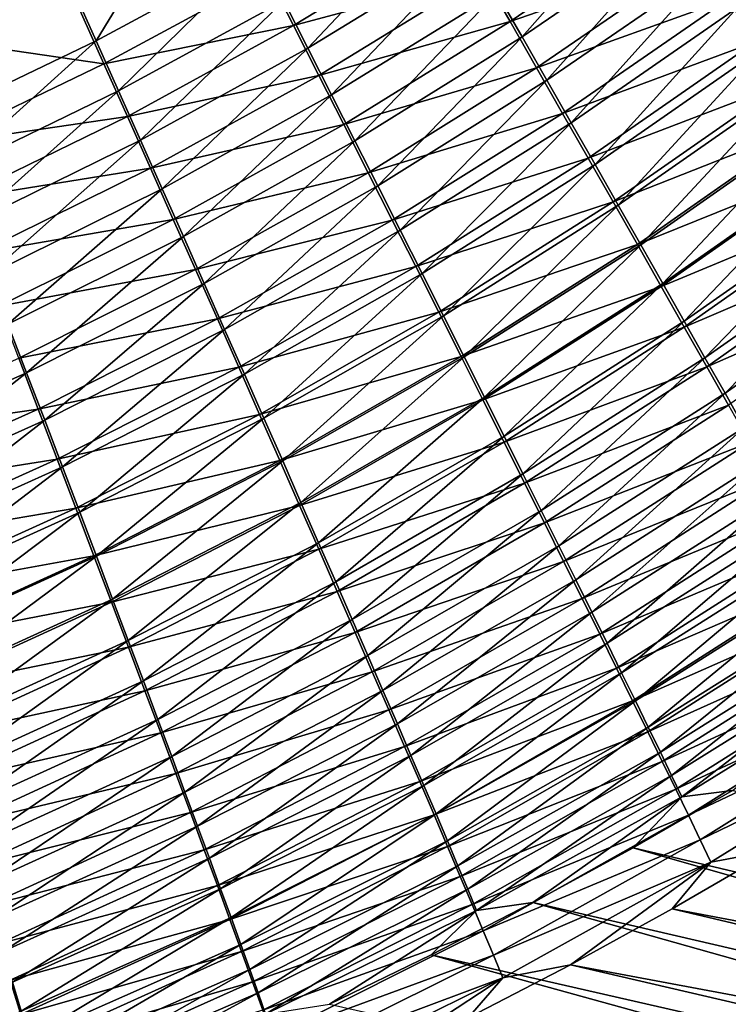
# Model space of a CAD drawing. Header units: metres. Extents: x -900 to 900, y -400 to 400.
# Tile 175 of 253: x 488 to 515, y -267 to -229. Entities that reach past the tile are written whole.
import ezdxf

# ---------------------------------------------------------------- set-up
doc = ezdxf.new("R2010")
doc.units = ezdxf.units.M

msp = doc.modelspace()

# ---------------------------------------------------------------- linework, layer by layer
at = {"layer": 'top'}
for points in [[(495.45816, -222.371109, -489.178009), (489.337891, -225.608505, -489.214813), (491.097595, -229.536926, -487.99057)], [(491.097595, -229.536926, -487.99057), (497.383942, -226.13916, -487.993622), (495.45816, -222.371109, -489.178009)], [(512.733276, -223.463058, -485.769806), (506.542511, -227.688644, -485.711548), (507.517517, -229.388351, -484.807587)], [(512.733276, -223.463058, -485.769806), (507.517517, -229.388351, -484.807587), (513.779053, -225.090271, -484.891754)], [(498.328613, -227.991348, -487.285156), (499.259399, -229.818909, -486.500549), (504.543335, -224.210403, -487.304718)], [(499.259399, -229.818909, -486.500549), (505.55072, -225.96196, -486.544342), (504.543335, -224.210403, -487.304718)], [(513.289063, -224.531281, -488.521606), (507.055664, -228.795639, -488.456207), (506.015533, -226.980637, -489.33139)], [(513.289063, -224.531281, -488.521606), (514.385925, -226.241791, -487.598938), (507.055664, -228.795639, -488.456207)], [(522.771423, -224.80394, -485.672852), (516.519897, -229.575806, -485.540649), (515.463318, -227.923996, -486.604858)], [(489.555481, -226.298203, -492.129059), (483.289215, -229.238678, -492.161194), (481.593872, -224.862442, -493.139069)], [(504.959076, -225.139465, -490.130463), (498.708801, -228.950684, -490.105591), (497.718231, -227.003845, -490.850128)], [(504.959076, -225.139465, -490.130463), (506.015533, -226.980637, -489.33139), (498.708801, -228.950684, -490.105591)], [(513.779053, -225.090271, -484.891754), (507.517517, -229.388351, -484.807587), (508.474548, -231.058975, -483.83374)], [(513.779053, -225.090271, -484.891754), (508.474548, -231.058975, -483.83374), (514.806274, -226.690552, -483.945801)], [(484.676453, -232.620102, -487.981598), (489.337891, -225.608505, -489.214813), (483.094116, -228.531937, -489.249817)], [(489.337891, -225.608505, -489.214813), (484.676453, -232.620102, -487.981598), (491.097595, -229.536926, -487.99057)], [(499.259399, -229.818909, -486.500549), (500.175201, -231.619568, -485.641174), (505.55072, -225.96196, -486.544342)], [(500.175201, -231.619568, -485.641174), (506.542511, -227.688644, -485.711548), (505.55072, -225.96196, -486.544342)], [(489.555481, -226.298203, -492.129059), (491.40033, -230.42717, -490.842468), (483.289215, -229.238678, -492.161194)], [(497.718231, -227.003845, -490.850128), (491.40033, -230.42717, -490.842468), (489.555481, -226.298203, -492.129059)], [(491.959991, -231.46669, -487.257965), (497.383942, -226.13916, -487.993622), (491.097595, -229.536926, -487.99057)], [(491.959991, -231.46669, -487.257965), (498.328613, -227.991348, -487.285156), (497.383942, -226.13916, -487.993622)], [(514.385925, -226.241791, -487.598938), (508.078156, -230.582275, -487.506226), (507.055664, -228.795639, -488.456207)], [(514.385925, -226.241791, -487.598938), (515.463318, -227.923996, -486.604858), (508.078156, -230.582275, -487.506226)], [(514.806274, -226.690552, -483.945801), (508.474548, -231.058975, -483.83374), (509.412354, -232.69841, -482.79126)], [(514.806274, -226.690552, -483.945801), (509.412354, -232.69841, -482.79126), (515.813599, -228.261948, -482.933075)], [(498.708801, -228.950684, -490.105591), (491.40033, -230.42717, -490.842468), (497.718231, -227.003845, -490.850128)], [(506.015533, -226.980637, -489.33139), (499.684784, -230.871628, -489.281036), (498.708801, -228.950684, -490.105591)], [(506.015533, -226.980637, -489.33139), (507.055664, -228.795639, -488.456207), (499.684784, -230.871628, -489.281036)], [(506.542511, -227.688644, -485.711548), (500.175201, -231.619568, -485.641174), (501.074799, -233.391083, -484.708405)], [(506.542511, -227.688644, -485.711548), (501.074799, -233.391083, -484.708405), (507.517517, -229.388351, -484.807587)], [(491.959991, -231.46669, -487.257965), (492.809082, -233.369797, -486.446564), (498.328613, -227.991348, -487.285156)], [(492.809082, -233.369797, -486.446564), (499.259399, -229.818909, -486.500549), (498.328613, -227.991348, -487.285156)], [(515.463318, -227.923996, -486.604858), (509.081757, -232.338303, -486.482849), (508.078156, -230.582275, -487.506226)], [(515.463318, -227.923996, -486.604858), (516.519897, -229.575806, -485.540649), (509.081757, -232.338303, -486.482849)], [(515.813599, -228.261948, -482.933075), (509.412354, -232.69841, -482.79126), (510.329773, -234.30455, -481.681427)], [(515.813599, -228.261948, -482.933075), (510.329773, -234.30455, -481.681427), (516.799927, -229.802521, -481.854828)], [(492.304413, -232.455414, -490.07254), (491.40033, -230.42717, -490.842468), (498.708801, -228.950684, -490.105591)], [(498.708801, -228.950684, -490.105591), (499.684784, -230.871628, -489.281036), (492.304413, -232.455414, -490.07254)], [(507.055664, -228.795639, -488.456207), (500.644989, -232.764282, -488.37793), (499.684784, -230.871628, -489.281036)], [(507.055664, -228.795639, -488.456207), (508.078156, -230.582275, -487.506226), (500.644989, -232.764282, -488.37793)], [(491.40033, -230.42717, -490.842468), (484.947723, -233.535233, -490.8284), (483.289215, -229.238678, -492.161194)], [(507.517517, -229.388351, -484.807587), (501.074799, -233.391083, -484.708405), (501.957092, -235.131149, -483.703552)], [(507.517517, -229.388351, -484.807587), (501.957092, -235.131149, -483.703552), (508.474548, -231.058975, -483.83374)], [(491.097595, -229.536926, -487.99057), (484.676453, -232.620102, -487.981598), (485.450989, -234.626877, -487.222382)], [(485.450989, -234.626877, -487.222382), (491.959991, -231.46669, -487.257965), (491.097595, -229.536926, -487.99057)], [(516.519897, -229.575806, -485.540649), (510.065247, -234.061523, -485.387299), (509.081757, -232.338303, -486.482849)], [(516.519897, -229.575806, -485.540649), (517.554382, -231.19519, -484.407532), (510.065247, -234.061523, -485.387299)], [(492.809082, -233.369797, -486.446564), (493.643799, -235.24382, -485.55777), (499.259399, -229.818909, -486.500549)], [(493.643799, -235.24382, -485.55777), (500.175201, -231.619568, -485.641174), (499.259399, -229.818909, -486.500549)], [(516.799927, -229.802521, -481.854828), (510.329773, -234.30455, -481.681427), (511.225586, -235.87529, -480.505463)], [(511.225586, -235.87529, -480.505463), (517.763916, -231.310303, -480.712189), (516.799927, -229.802521, -481.854828)], [(491.40033, -230.42717, -490.842468), (492.304413, -232.455414, -490.07254), (484.947723, -233.535233, -490.8284)], [(499.684784, -230.871628, -489.281036), (493.19458, -234.455643, -489.219788), (492.304413, -232.455414, -490.07254)], [(499.684784, -230.871628, -489.281036), (500.644989, -232.764282, -488.37793), (493.19458, -234.455643, -489.219788)], [(508.078156, -230.582275, -487.506226), (501.588257, -234.626266, -487.397644), (500.644989, -232.764282, -488.37793)], [(508.078156, -230.582275, -487.506226), (509.081757, -232.338303, -486.482849), (501.588257, -234.626266, -487.397644)], [(508.474548, -231.058975, -483.83374), (501.957092, -235.131149, -483.703552), (502.820923, -236.83754, -482.627991)], [(508.474548, -231.058975, -483.83374), (502.820923, -236.83754, -482.627991), (509.412354, -232.69841, -482.79126)], [(517.554382, -231.19519, -484.407532), (511.027283, -235.749741, -484.220978), (510.065247, -234.061523, -485.387299)], [(517.554382, -231.19519, -484.407532), (518.565369, -232.78009, -483.206818), (511.027283, -235.749741, -484.220978)], [(486.212952, -236.604828, -486.381409), (491.959991, -231.46669, -487.257965), (485.450989, -234.626877, -487.222382)], [(491.959991, -231.46669, -487.257965), (486.212952, -236.604828, -486.381409), (492.809082, -233.369797, -486.446564)], [(500.175201, -231.619568, -485.641174), (493.643799, -235.24382, -485.55777), (494.463074, -237.086319, -484.593079)], [(501.074799, -233.391083, -484.708405), (500.175201, -231.619568, -485.641174), (494.463074, -237.086319, -484.593079)], [(512.098572, -237.408569, -479.264771), (517.763916, -231.310303, -480.712189), (511.225586, -235.87529, -480.505463)], [(517.763916, -231.310303, -480.712189), (512.098572, -237.408569, -479.264771), (518.704285, -232.783386, -479.50647)], [(509.081757, -232.338303, -486.482849), (502.513336, -236.4552, -486.341614), (501.588257, -234.626266, -487.397644)], [(509.081757, -232.338303, -486.482849), (510.065247, -234.061523, -485.387299), (502.513336, -236.4552, -486.341614)], [(492.304413, -232.455414, -490.07254), (485.759552, -235.644257, -490.030518), (484.947723, -233.535233, -490.8284)], [(492.304413, -232.455414, -490.07254), (493.19458, -234.455643, -489.219788), (485.759552, -235.644257, -490.030518)], [(500.644989, -232.764282, -488.37793), (494.069641, -236.425262, -488.285767), (493.19458, -234.455643, -489.219788)], [(500.644989, -232.764282, -488.37793), (501.588257, -234.626266, -487.397644), (494.069641, -236.425262, -488.285767)], [(509.412354, -232.69841, -482.79126), (502.820923, -236.83754, -482.627991), (503.6651, -238.50795, -481.483032)], [(509.412354, -232.69841, -482.79126), (503.6651, -238.50795, -481.483032), (510.329773, -234.30455, -481.681427)], [(511.027283, -235.749741, -484.220978), (518.565369, -232.78009, -483.206818), (511.966644, -237.400711, -482.985199)], [(511.966644, -237.400711, -482.985199), (518.565369, -232.78009, -483.206818), (519.551697, -234.328491, -481.939789)], [(518.704285, -232.783386, -479.50647), (512.098572, -237.408569, -479.264771), (512.947754, -238.902557, -477.960999)], [(518.704285, -232.783386, -479.50647), (512.947754, -238.902557, -477.960999), (519.619995, -234.220062, -478.239227)], [(486.212952, -236.604828, -486.381409), (486.961273, -238.5513, -485.460205), (492.809082, -233.369797, -486.446564)], [(492.809082, -233.369797, -486.446564), (486.961273, -238.5513, -485.460205), (493.643799, -235.24382, -485.55777)], [(501.074799, -233.391083, -484.708405), (494.463074, -237.086319, -484.593079), (495.265808, -238.894852, -483.553925)], [(501.074799, -233.391083, -484.708405), (495.265808, -238.894852, -483.553925), (501.957092, -235.131149, -483.703552)], [(510.065247, -234.061523, -485.387299), (503.419037, -238.248688, -485.211304), (502.513336, -236.4552, -486.341614)], [(510.065247, -234.061523, -485.387299), (511.027283, -235.749741, -484.220978), (503.419037, -238.248688, -485.211304)], [(510.329773, -234.30455, -481.681427), (503.6651, -238.50795, -481.483032), (504.488525, -240.140137, -480.270081)], [(510.329773, -234.30455, -481.681427), (504.488525, -240.140137, -480.270081), (511.225586, -235.87529, -480.505463)], [(519.551697, -234.328491, -481.939789), (512.88208, -239.012299, -481.681366), (511.966644, -237.400711, -482.985199)], [(520.512085, -235.838593, -480.608124), (512.88208, -239.012299, -481.681366), (519.551697, -234.328491, -481.939789)], [(519.619995, -234.220062, -478.239227), (512.947754, -238.902557, -477.960999), (513.772034, -240.355438, -476.595947)], [(519.619995, -234.220062, -478.239227), (513.772034, -240.355438, -476.595947), (520.51001, -235.618637, -476.91217)], [(493.19458, -234.455643, -489.219788), (486.558167, -237.722977, -489.146698), (485.759552, -235.644257, -490.030518)], [(493.19458, -234.455643, -489.219788), (494.069641, -236.425262, -488.285767), (486.558167, -237.722977, -489.146698)], [(501.588257, -234.626266, -487.397644), (494.928467, -238.36174, -487.271942), (494.069641, -236.425262, -488.285767)], [(501.588257, -234.626266, -487.397644), (502.513336, -236.4552, -486.341614), (494.928467, -238.36174, -487.271942)], [(493.643799, -235.24382, -485.55777), (486.961273, -238.5513, -485.460205), (487.695007, -240.463669, -484.460358)], [(494.463074, -237.086319, -484.593079), (493.643799, -235.24382, -485.55777), (487.695007, -240.463669, -484.460358)], [(501.957092, -235.131149, -483.703552), (495.265808, -238.894852, -483.553925), (496.050903, -240.666946, -482.441742)], [(501.957092, -235.131149, -483.703552), (496.050903, -240.666946, -482.441742), (502.820923, -236.83754, -482.627991)], [(503.419037, -238.248688, -485.211304), (511.027283, -235.749741, -484.220978), (504.304138, -240.004333, -484.008057)], [(504.304138, -240.004333, -484.008057), (511.027283, -235.749741, -484.220978), (511.966644, -237.400711, -482.985199)], [(512.88208, -239.012299, -481.681366), (520.512085, -235.838593, -480.608124), (513.772522, -240.582535, -480.311249)], [(520.51001, -235.618637, -476.91217), (513.772034, -240.355438, -476.595947), (514.570435, -241.765381, -475.171387)], [(513.772522, -240.582535, -480.311249), (520.512085, -235.838593, -480.608124), (521.445435, -237.308609, -479.213593)], [(514.570435, -241.765381, -475.171387), (521.373169, -236.977402, -475.526947), (520.51001, -235.618637, -476.91217)], [(511.225586, -235.87529, -480.505463), (504.488525, -240.140137, -480.270081), (505.29007, -241.731857, -478.99054)], [(505.29007, -241.731857, -478.99054), (512.098572, -237.408569, -479.264771), (511.225586, -235.87529, -480.505463)], [(494.069641, -236.425262, -488.285767), (487.342499, -239.768585, -488.178589), (486.558167, -237.722977, -489.146698)], [(494.069641, -236.425262, -488.285767), (494.928467, -238.36174, -487.271942), (487.342499, -239.768585, -488.178589)], [(502.513336, -236.4552, -486.341614), (495.769958, -240.262466, -486.17984), (494.928467, -238.36174, -487.271942)], [(502.513336, -236.4552, -486.341614), (503.419037, -238.248688, -485.211304), (495.769958, -240.262466, -486.17984)], [(502.820923, -236.83754, -482.627991), (496.050903, -240.666946, -482.441742), (496.817291, -242.400177, -481.258026)], [(502.820923, -236.83754, -482.627991), (496.817291, -242.400177, -481.258026), (503.6651, -238.50795, -481.483032)], [(515.341919, -243.130615, -473.689087), (521.373169, -236.977402, -475.526947), (514.570435, -241.765381, -475.171387)], [(521.373169, -236.977402, -475.526947), (515.341919, -243.130615, -473.689087), (522.208496, -238.294708, -474.085266)], [(494.463074, -237.086319, -484.593079), (487.695007, -240.463669, -484.460358), (488.413116, -242.339294, -483.383392)], [(494.463074, -237.086319, -484.593079), (488.413116, -242.339294, -483.383392), (495.265808, -238.894852, -483.553925)], [(513.772522, -240.582535, -480.311249), (521.445435, -237.308609, -479.213593), (514.636841, -242.109528, -478.87677)], [(514.636841, -242.109528, -478.87677), (521.445435, -237.308609, -479.213593), (522.350708, -238.736771, -477.757965)], [(511.966644, -237.400711, -482.985199), (505.16745, -241.719772, -482.733337), (504.304138, -240.004333, -484.008057)], [(512.88208, -239.012299, -481.681366), (505.16745, -241.719772, -482.733337), (511.966644, -237.400711, -482.985199)], [(506.068695, -243.281158, -477.64621), (512.098572, -237.408569, -479.264771), (505.29007, -241.731857, -478.99054)], [(512.098572, -237.408569, -479.264771), (506.068695, -243.281158, -477.64621), (512.947754, -238.902557, -477.960999)], [(494.928467, -238.36174, -487.271942), (488.111511, -241.778336, -487.127808), (487.342499, -239.768585, -488.178589)], [(494.928467, -238.36174, -487.271942), (495.769958, -240.262466, -486.17984), (488.111511, -241.778336, -487.127808)], [(495.769958, -240.262466, -486.17984), (503.419037, -238.248688, -485.211304), (496.592957, -242.124893, -485.011017)], [(496.592957, -242.124893, -485.011017), (503.419037, -238.248688, -485.211304), (504.304138, -240.004333, -484.008057)], [(503.6651, -238.50795, -481.483032), (496.817291, -242.400177, -481.258026), (497.563904, -244.092087, -480.00415)], [(503.6651, -238.50795, -481.483032), (497.563904, -244.092087, -480.00415), (504.488525, -240.140137, -480.270081)], [(522.208496, -238.294708, -474.085266), (515.341919, -243.130615, -473.689087), (516.085449, -244.449326, -472.150879)], [(495.265808, -238.894852, -483.553925), (488.413116, -242.339294, -483.383392), (489.114594, -244.175537, -482.230927)], [(495.265808, -238.894852, -483.553925), (489.114594, -244.175537, -482.230927), (496.050903, -240.666946, -482.441742)], [(515.473999, -243.591385, -477.37973), (514.636841, -242.109528, -478.87677), (522.350708, -238.736771, -477.757965)], [(505.16745, -241.719772, -482.733337), (512.88208, -239.012299, -481.681366), (506.007782, -243.39267, -481.388672)], [(506.007782, -243.39267, -481.388672), (512.88208, -239.012299, -481.681366), (513.772522, -240.582535, -480.311249)], [(512.947754, -238.902557, -477.960999), (506.068695, -243.281158, -477.64621), (506.823456, -244.786087, -476.239014)], [(512.947754, -238.902557, -477.960999), (506.823456, -244.786087, -476.239014), (513.772034, -240.355438, -476.595947)], [(504.304138, -240.004333, -484.008057), (497.396332, -243.946442, -483.766998), (496.592957, -242.124893, -485.011017)], [(505.16745, -241.719772, -482.733337), (497.396332, -243.946442, -483.766998), (504.304138, -240.004333, -484.008057)], [(488.111511, -241.778336, -487.127808), (495.769958, -240.262466, -486.17984), (488.864136, -243.749435, -485.996002)], [(488.864136, -243.749435, -485.996002), (495.769958, -240.262466, -486.17984), (496.592957, -242.124893, -485.011017)], [(504.488525, -240.140137, -480.270081), (497.563904, -244.092087, -480.00415), (498.289642, -245.740295, -478.681702)], [(504.488525, -240.140137, -480.270081), (498.289642, -245.740295, -478.681702), (505.29007, -241.731857, -478.99054)], [(513.772034, -240.355438, -476.595947), (506.823456, -244.786087, -476.239014), (507.553406, -246.244705, -474.770874)], [(513.772034, -240.355438, -476.595947), (507.553406, -246.244705, -474.770874), (514.570435, -241.765381, -475.171387)], [(487.695007, -240.463669, -484.460358), (481.412079, -245.45546, -483.190369), (488.413116, -242.339294, -483.383392)], [(496.050903, -240.666946, -482.441742), (489.114594, -244.175537, -482.230927), (489.798401, -245.969757, -481.004486)], [(496.050903, -240.666946, -482.441742), (489.798401, -245.969757, -481.004486), (496.817291, -242.400177, -481.258026)], [(506.007782, -243.39267, -481.388672), (513.772522, -240.582535, -480.311249), (506.824066, -245.020935, -479.975922)], [(506.824066, -245.020935, -479.975922), (513.772522, -240.582535, -480.311249), (514.636841, -242.109528, -478.87677)], [(481.150574, -244.867645, -486.963806), (488.111511, -241.778336, -487.127808), (488.864136, -243.749435, -485.996002)], [(497.396332, -243.946442, -483.766998), (505.16745, -241.719772, -482.733337), (498.178925, -245.724518, -482.44928)], [(498.178925, -245.724518, -482.44928), (505.16745, -241.719772, -482.733337), (506.007782, -243.39267, -481.388672)], [(505.29007, -241.731857, -478.99054), (498.289642, -245.740295, -478.681702), (498.993622, -247.342667, -477.292603)], [(498.993622, -247.342667, -477.292603), (506.068695, -243.281158, -477.64621), (505.29007, -241.731857, -478.99054)], [(514.570435, -241.765381, -475.171387), (507.553406, -246.244705, -474.770874), (508.257568, -247.655075, -473.243622)], [(508.257568, -247.655075, -473.243622), (515.341919, -243.130615, -473.689087), (514.570435, -241.765381, -475.171387)], [(496.592957, -242.124893, -485.011017), (489.599304, -245.679123, -484.784821), (488.864136, -243.749435, -485.996002)], [(497.396332, -243.946442, -483.766998), (489.599304, -245.679123, -484.784821), (496.592957, -242.124893, -485.011017)], [(514.636841, -242.109528, -478.87677), (507.615356, -246.602524, -478.497101), (506.824066, -245.020935, -479.975922)], [(507.615356, -246.602524, -478.497101), (514.636841, -242.109528, -478.87677), (515.473999, -243.591385, -477.37973)], [(488.413116, -242.339294, -483.383392), (481.412079, -245.45546, -483.190369), (482.024841, -247.353699, -481.993683)], [(488.413116, -242.339294, -483.383392), (482.024841, -247.353699, -481.993683), (489.114594, -244.175537, -482.230927)], [(496.817291, -242.400177, -481.258026), (489.798401, -245.969757, -481.004486), (490.463593, -247.719299, -479.705627)], [(496.817291, -242.400177, -481.258026), (490.463593, -247.719299, -479.705627), (497.563904, -244.092087, -480.00415)], [(498.178925, -245.724518, -482.44928), (506.007782, -243.39267, -481.388672), (498.939667, -247.45665, -481.059509)], [(498.939667, -247.45665, -481.059509), (506.007782, -243.39267, -481.388672), (506.824066, -245.020935, -479.975922)], [(499.674896, -248.897125, -475.838928), (506.068695, -243.281158, -477.64621), (498.993622, -247.342667, -477.292603)], [(506.068695, -243.281158, -477.64621), (499.674896, -248.897125, -475.838928), (506.823456, -244.786087, -476.239014)], [(508.934937, -249.015289, -471.65921), (515.341919, -243.130615, -473.689087), (508.257568, -247.655075, -473.243622)], [(515.341919, -243.130615, -473.689087), (508.934937, -249.015289, -471.65921), (516.085449, -244.449326, -472.150879)], [(488.864136, -243.749435, -485.996002), (481.808838, -246.907104, -485.788452), (481.150574, -244.867645, -486.963806)], [(489.599304, -245.679123, -484.784821), (481.808838, -246.907104, -485.788452), (488.864136, -243.749435, -485.996002)], [(508.380554, -248.135406, -476.954224), (507.615356, -246.602524, -478.497101), (515.473999, -243.591385, -477.37973)], [(508.380554, -248.135406, -476.954224), (515.473999, -243.591385, -477.37973), (516.282898, -245.026184, -475.822083)], [(482.024841, -247.353699, -481.993683), (482.621216, -249.206497, -480.720428), (489.114594, -244.175537, -482.230927)], [(489.114594, -244.175537, -482.230927), (482.621216, -249.206497, -480.720428), (489.798401, -245.969757, -481.004486)], [(490.315948, -247.564606, -483.495911), (489.599304, -245.679123, -484.784821), (497.396332, -243.946442, -483.766998)], [(490.315948, -247.564606, -483.495911), (497.396332, -243.946442, -483.766998), (498.178925, -245.724518, -482.44928)], [(497.563904, -244.092087, -480.00415), (490.463593, -247.719299, -479.705627), (491.109131, -249.421616, -478.335999)], [(497.563904, -244.092087, -480.00415), (491.109131, -249.421616, -478.335999), (498.289642, -245.740295, -478.681702)], [(516.085449, -244.449326, -472.150879), (508.934937, -249.015289, -471.65921), (509.584564, -250.32338, -470.019531)], [(516.085449, -244.449326, -472.150879), (509.584564, -250.32338, -470.019531), (516.799988, -245.719696, -470.558472)], [(506.823456, -244.786087, -476.239014), (499.674896, -248.897125, -475.838928), (500.33255, -250.401627, -474.322693)], [(506.823456, -244.786087, -476.239014), (500.33255, -250.401627, -474.322693), (507.553406, -246.244705, -474.770874)], [(498.939667, -247.45665, -481.059509), (506.824066, -245.020935, -479.975922), (499.677521, -249.140564, -479.599701)], [(506.824066, -245.020935, -479.975922), (507.615356, -246.602524, -478.497101), (499.677521, -249.140564, -479.599701)], [(509.118713, -249.617554, -475.349274), (508.380554, -248.135406, -476.954224), (516.282898, -245.026184, -475.822083)], [(516.282898, -245.026184, -475.822083), (517.062439, -246.412064, -474.205627), (509.118713, -249.617554, -475.349274)], [(482.450867, -248.901764, -484.530853), (481.808838, -246.907104, -485.788452), (489.599304, -245.679123, -484.784821)], [(482.450867, -248.901764, -484.530853), (489.599304, -245.679123, -484.784821), (490.315948, -247.564606, -483.495911)], [(490.315948, -247.564606, -483.495911), (498.178925, -245.724518, -482.44928), (491.013031, -249.403107, -482.13092)], [(491.013031, -249.403107, -482.13092), (498.178925, -245.724518, -482.44928), (498.939667, -247.45665, -481.059509)], [(516.799988, -245.719696, -470.558472), (509.584564, -250.32338, -470.019531), (510.205475, -251.577438, -468.326477)], [(516.799988, -245.719696, -470.558472), (510.205475, -251.577438, -468.326477), (517.484558, -246.939926, -468.913727)], [(489.798401, -245.969757, -481.004486), (482.621216, -249.206497, -480.720428), (483.200317, -251.011002, -479.372284)], [(489.798401, -245.969757, -481.004486), (483.200317, -251.011002, -479.372284), (490.463593, -247.719299, -479.705627)], [(498.289642, -245.740295, -478.681702), (491.109131, -249.421616, -478.335999), (491.734192, -251.074417, -476.897736)], [(498.289642, -245.740295, -478.681702), (491.734192, -251.074417, -476.897736), (498.993622, -247.342667, -477.292603)], [(507.553406, -246.244705, -474.770874), (500.33255, -250.401627, -474.322693), (500.965729, -251.854065, -472.745911)], [(507.553406, -246.244705, -474.770874), (500.965729, -251.854065, -472.745911), (508.257568, -247.655075, -473.243622)], [(517.062439, -246.412064, -474.205627), (509.828766, -251.046921, -473.684235), (509.118713, -249.617554, -475.349274)], [(517.062439, -246.412064, -474.205627), (517.811646, -247.747101, -472.532257), (509.828766, -251.046921, -473.684235)], [(499.677521, -249.140564, -479.599701), (507.615356, -246.602524, -478.497101), (500.391571, -250.774094, -478.071991)], [(500.391571, -250.774094, -478.071991), (507.615356, -246.602524, -478.497101), (508.380554, -248.135406, -476.954224)], [(517.484558, -246.939926, -468.913727), (510.205475, -251.577438, -468.326477), (510.796783, -252.775589, -466.582153)], [(510.796783, -252.775589, -466.582153), (518.138184, -248.108276, -467.218506), (517.484558, -246.939926, -468.913727)], [(483.075714, -250.848648, -483.19278), (482.450867, -248.901764, -484.530853), (490.315948, -247.564606, -483.495911)], [(483.075714, -250.848648, -483.19278), (490.315948, -247.564606, -483.495911), (491.013031, -249.403107, -482.13092)], [(491.689545, -251.191956, -480.691589), (491.013031, -249.403107, -482.13092), (498.939667, -247.45665, -481.059509)], [(499.677521, -249.140564, -479.599701), (491.689545, -251.191956, -480.691589), (498.939667, -247.45665, -481.059509)], [(498.993622, -247.342667, -477.292603), (491.734192, -251.074417, -476.897736), (492.337921, -252.675491, -475.393005)], [(492.337921, -252.675491, -475.393005), (499.674896, -248.897125, -475.838928), (498.993622, -247.342667, -477.292603)], [(490.463593, -247.719299, -479.705627), (483.200317, -251.011002, -479.372284), (483.76123, -252.76445, -477.95105)], [(490.463593, -247.719299, -479.705627), (483.76123, -252.76445, -477.95105), (491.109131, -249.421616, -478.335999)], [(508.257568, -247.655075, -473.243622), (500.965729, -251.854065, -472.745911), (501.573486, -253.25238, -471.110657)], [(501.573486, -253.25238, -471.110657), (508.934937, -249.015289, -471.65921), (508.257568, -247.655075, -473.243622)], [(517.811646, -247.747101, -472.532257), (510.509705, -252.421494, -471.961121), (509.828766, -251.046921, -473.684235)], [(510.509705, -252.421494, -471.961121), (517.811646, -247.747101, -472.532257), (518.529297, -249.029388, -470.803864)], [(501.080872, -252.355057, -476.478577), (500.391571, -250.774094, -478.071991), (508.380554, -248.135406, -476.954224)], [(501.080872, -252.355057, -476.478577), (508.380554, -248.135406, -476.954224), (509.118713, -249.617554, -475.349274)], [(511.357666, -253.916245, -464.789429), (518.138184, -248.108276, -467.218506), (510.796783, -252.775589, -466.582153)], [(518.759949, -249.223236, -465.475616), (518.138184, -248.108276, -467.218506), (511.357666, -253.916245, -464.789429)], [(492.344543, -252.928711, -479.180084), (491.689545, -251.191956, -480.691589), (499.677521, -249.140564, -479.599701)], [(492.919495, -254.222595, -473.824005), (499.674896, -248.897125, -475.838928), (492.337921, -252.675491, -475.393005)], [(500.391571, -250.774094, -478.071991), (492.344543, -252.928711, -479.180084), (499.677521, -249.140564, -479.599701)], [(499.674896, -248.897125, -475.838928), (492.919495, -254.222595, -473.824005), (500.33255, -250.401627, -474.322693)], [(502.154938, -254.594513, -469.418915), (508.934937, -249.015289, -471.65921), (501.573486, -253.25238, -471.110657)], [(508.934937, -249.015289, -471.65921), (502.154938, -254.594513, -469.418915), (509.584564, -250.32338, -470.019531)], [(511.160522, -253.739212, -470.181946), (510.509705, -252.421494, -471.961121), (518.529297, -249.029388, -470.803864)], [(518.529297, -249.029388, -470.803864), (519.214478, -250.257111, -469.022491), (511.160522, -253.739212, -470.181946)], [(483.075714, -250.848648, -483.19278), (491.013031, -249.403107, -482.13092), (483.682465, -252.744736, -481.776031)], [(491.013031, -249.403107, -482.13092), (491.689545, -251.191956, -480.691589), (483.682465, -252.744736, -481.776031)], [(491.109131, -249.421616, -478.335999), (483.76123, -252.76445, -477.95105), (484.303162, -254.464386, -476.458984)], [(491.109131, -249.421616, -478.335999), (484.303162, -254.464386, -476.458984), (491.734192, -251.074417, -476.897736)], [(511.88739, -254.99791, -462.951355), (518.759949, -249.223236, -465.475616), (511.357666, -253.916245, -464.789429)], [(519.349121, -250.283371, -463.687897), (518.759949, -249.223236, -465.475616), (511.88739, -254.99791, -462.951355)], [(501.744446, -253.881271, -474.821533), (501.080872, -252.355057, -476.478577), (509.118713, -249.617554, -475.349274)], [(509.118713, -249.617554, -475.349274), (509.828766, -251.046921, -473.684235), (501.744446, -253.881271, -474.821533)], [(519.214478, -250.257111, -469.022491), (511.780243, -254.998138, -468.348907), (511.160522, -253.739212, -470.181946)], [(511.780243, -254.998138, -468.348907), (519.214478, -250.257111, -469.022491), (519.866272, -251.428696, -467.190979)], [(519.349121, -250.283371, -463.687897), (511.88739, -254.99791, -462.951355), (512.385254, -256.019073, -461.071045)], [(519.904846, -251.287231, -461.858215), (519.349121, -250.283371, -463.687897), (512.385254, -256.019073, -461.071045)], [(500.33255, -250.401627, -474.322693), (492.919495, -254.222595, -473.824005), (493.478088, -255.713547, -472.192932)], [(500.33255, -250.401627, -474.322693), (493.478088, -255.713547, -472.192932), (500.965729, -251.854065, -472.745911)], [(509.584564, -250.32338, -470.019531), (502.154938, -254.594513, -469.418915), (502.709167, -255.878387, -467.672791)], [(509.584564, -250.32338, -470.019531), (502.709167, -255.878387, -467.672791), (510.205475, -251.577438, -468.326477)], [(492.344543, -252.928711, -479.180084), (500.391571, -250.774094, -478.071991), (492.977173, -254.611069, -477.598755)], [(492.977173, -254.611069, -477.598755), (500.391571, -250.774094, -478.071991), (501.080872, -252.355057, -476.478577)], [(509.828766, -251.046921, -473.684235), (502.381378, -255.350586, -473.103058), (501.744446, -253.881271, -474.821533)], [(509.828766, -251.046921, -473.684235), (510.509705, -252.421494, -471.961121), (502.381378, -255.350586, -473.103058)], [(491.689545, -251.191956, -480.691589), (484.270111, -254.587143, -480.28244), (483.682465, -252.744736, -481.776031)], [(484.270111, -254.587143, -480.28244), (491.689545, -251.191956, -480.691589), (492.344543, -252.928711, -479.180084)], [(491.734192, -251.074417, -476.897736), (484.303162, -254.464386, -476.458984), (484.825409, -256.108459, -474.898468)], [(491.734192, -251.074417, -476.897736), (484.825409, -256.108459, -474.898468), (492.337921, -252.675491, -475.393005)], [(512.368042, -256.196625, -466.465027), (511.780243, -254.998138, -468.348907), (519.866272, -251.428696, -467.190979)], [(512.368042, -256.196625, -466.465027), (519.866272, -251.428696, -467.190979), (520.483826, -252.542587, -465.312408)], [(519.904846, -251.287231, -461.858215), (512.385254, -256.019073, -461.071045), (512.850525, -256.97821, -459.151581)], [(520.426392, -252.233383, -459.989532), (519.904846, -251.287231, -461.858215), (512.850525, -256.97821, -459.151581)], [(510.205475, -251.577438, -468.326477), (502.709167, -255.878387, -467.672791), (503.235321, -257.10202, -465.874481)], [(510.205475, -251.577438, -468.326477), (503.235321, -257.10202, -465.874481), (510.796783, -252.775589, -466.582153)], [(500.965729, -251.854065, -472.745911), (493.478088, -255.713547, -472.192932), (494.012848, -257.146088, -470.501953)], [(500.965729, -251.854065, -472.745911), (494.012848, -257.146088, -470.501953), (501.573486, -253.25238, -471.110657)], [(493.586578, -256.236694, -475.94989), (492.977173, -254.611069, -477.598755), (501.080872, -252.355057, -476.478577)], [(493.586578, -256.236694, -475.94989), (501.080872, -252.355057, -476.478577), (501.744446, -253.881271, -474.821533)], [(510.509705, -252.421494, -471.961121), (502.990723, -256.760803, -471.325256), (502.381378, -255.350586, -473.103058)], [(502.990723, -256.760803, -471.325256), (510.509705, -252.421494, -471.961121), (511.160522, -253.739212, -470.181946)], [(512.923218, -257.333038, -464.533508), (512.368042, -256.196625, -466.465027), (520.483826, -252.542587, -465.312408)], [(520.426392, -252.233383, -459.989532), (512.850525, -256.97821, -459.151581), (513.28241, -257.87381, -457.196014)], [(512.923218, -257.333038, -464.533508), (520.483826, -252.542587, -465.312408), (521.066345, -253.597305, -463.389771)], [(520.912964, -253.120361, -458.084686), (520.426392, -252.233383, -459.989532), (513.28241, -257.87381, -457.196014)], [(484.270111, -254.587143, -480.28244), (492.344543, -252.928711, -479.180084), (484.83786, -256.373291, -478.714447)], [(492.337921, -252.675491, -475.393005), (484.825409, -256.108459, -474.898468), (485.327179, -257.694275, -473.271851)], [(484.83786, -256.373291, -478.714447), (492.344543, -252.928711, -479.180084), (492.977173, -254.611069, -477.598755)], [(485.327179, -257.694275, -473.271851), (492.919495, -254.222595, -473.824005), (492.337921, -252.675491, -475.393005)], [(510.796783, -252.775589, -466.582153), (503.235321, -257.10202, -465.874481), (503.732666, -258.263733, -464.0271)], [(503.732666, -258.263733, -464.0271), (511.357666, -253.916245, -464.789429), (510.796783, -252.775589, -466.582153)], [(501.573486, -253.25238, -471.110657), (494.012848, -257.146088, -470.501953), (494.522949, -258.518066, -468.753296)], [(494.522949, -258.518066, -468.753296), (502.154938, -254.594513, -469.418915), (501.573486, -253.25238, -471.110657)], [(513.28241, -257.87381, -457.196014), (513.680298, -258.704346, -455.207428), (520.912964, -253.120361, -458.084686)], [(513.680298, -258.704346, -455.207428), (521.36377, -253.946762, -456.146606), (520.912964, -253.120361, -458.084686)], [(513.444885, -258.405792, -462.557648), (512.923218, -257.333038, -464.533508), (521.066345, -253.597305, -463.389771)], [(521.066345, -253.597305, -463.389771), (521.612976, -254.591324, -461.426147), (513.444885, -258.405792, -462.557648)], [(494.171844, -257.803223, -474.235779), (493.586578, -256.236694, -475.94989), (501.744446, -253.881271, -474.821533)], [(501.744446, -253.881271, -474.821533), (502.381378, -255.350586, -473.103058), (494.171844, -257.803223, -474.235779)], [(503.571472, -258.109741, -469.490265), (502.990723, -256.760803, -471.325256), (511.160522, -253.739212, -470.181946)], [(511.160522, -253.739212, -470.181946), (511.780243, -254.998138, -468.348907), (503.571472, -258.109741, -469.490265)], [(504.200562, -259.361938, -462.133881), (511.357666, -253.916245, -464.789429), (503.732666, -258.263733, -464.0271)], [(504.200562, -259.361938, -462.133881), (511.88739, -254.99791, -462.951355), (511.357666, -253.916245, -464.789429)], [(513.680298, -258.704346, -455.207428), (515.636353, -258.457031, -453.36795), (521.36377, -253.946762, -456.146606)], [(485.807739, -259.219482, -471.581543), (492.919495, -254.222595, -473.824005), (485.327179, -257.694275, -473.271851)], [(492.919495, -254.222595, -473.824005), (485.807739, -259.219482, -471.581543), (493.478088, -255.713547, -472.192932)], [(484.83786, -256.373291, -478.714447), (492.977173, -254.611069, -477.598755), (485.384979, -258.100677, -477.074524)], [(485.384979, -258.100677, -477.074524), (492.977173, -254.611069, -477.598755), (493.586578, -256.236694, -475.94989)], [(495.007568, -259.827209, -466.949127), (502.154938, -254.594513, -469.418915), (494.522949, -258.518066, -468.753296)], [(502.154938, -254.594513, -469.418915), (495.007568, -259.827209, -466.949127), (502.709167, -255.878387, -467.672791)], [(521.612976, -254.591324, -461.426147), (513.932373, -259.41333, -460.540619), (513.444885, -258.405792, -462.557648)], [(513.932373, -259.41333, -460.540619), (521.612976, -254.591324, -461.426147), (522.122864, -255.523132, -459.424561)], [(511.780243, -254.998138, -468.348907), (504.122772, -259.395294, -467.600494), (503.571472, -258.109741, -469.490265)], [(504.122772, -259.395294, -467.600494), (511.780243, -254.998138, -468.348907), (512.368042, -256.196625, -466.465027)], [(504.638336, -260.395081, -460.198151), (511.88739, -254.99791, -462.951355), (504.200562, -259.361938, -462.133881)], [(512.385254, -256.019073, -461.071045), (511.88739, -254.99791, -462.951355), (504.638336, -260.395081, -460.198151)], [(502.381378, -255.350586, -473.103058), (494.732147, -259.30838, -472.458771), (494.171844, -257.803223, -474.235779)], [(502.381378, -255.350586, -473.103058), (502.990723, -256.760803, -471.325256), (494.732147, -259.30838, -472.458771)], [(514.384888, -260.354065, -458.485687), (513.932373, -259.41333, -460.540619), (522.122864, -255.523132, -459.424561)], [(522.122864, -255.523132, -459.424561), (522.595215, -256.391205, -457.388031), (514.384888, -260.354065, -458.485687)], [(493.478088, -255.713547, -472.192932), (485.807739, -259.219482, -471.581543), (486.266357, -260.681702, -469.829834)], [(493.478088, -255.713547, -472.192932), (486.266357, -260.681702, -469.829834), (494.012848, -257.146088, -470.501953)], [(502.709167, -255.878387, -467.672791), (495.007568, -259.827209, -466.949127), (495.465881, -261.071411, -465.091858)], [(502.709167, -255.878387, -467.672791), (495.465881, -261.071411, -465.091858), (503.235321, -257.10202, -465.874481)], [(485.910614, -259.766815, -475.365143), (485.384979, -258.100677, -477.074524), (493.586578, -256.236694, -475.94989)], [(485.910614, -259.766815, -475.365143), (493.586578, -256.236694, -475.94989), (494.171844, -257.803223, -474.235779)], [(504.64389, -260.615753, -465.659149), (504.122772, -259.395294, -467.600494), (512.368042, -256.196625, -466.465027)], [(512.385254, -256.019073, -461.071045), (504.638336, -260.395081, -460.198151), (505.045349, -261.361603, -458.223175)], [(504.64389, -260.615753, -465.659149), (512.368042, -256.196625, -466.465027), (512.923218, -257.333038, -464.533508)], [(512.850525, -256.97821, -459.151581), (512.385254, -256.019073, -461.071045), (505.045349, -261.361603, -458.223175)], [(522.595215, -256.391205, -457.388031), (514.801636, -261.226379, -456.396057), (514.384888, -260.354065, -458.485687)], [(522.595215, -256.391205, -457.388031), (517.180542, -260.772369, -454.516693), (514.801636, -261.226379, -456.396057)], [(502.990723, -256.760803, -471.325256), (495.266541, -260.749786, -470.621124), (494.732147, -259.30838, -472.458771)], [(502.990723, -256.760803, -471.325256), (503.571472, -258.109741, -469.490265), (495.266541, -260.749786, -470.621124)], [(503.235321, -257.10202, -465.874481), (495.465881, -261.071411, -465.091858), (495.897308, -262.248932, -463.184845)], [(503.235321, -257.10202, -465.874481), (495.897308, -262.248932, -463.184845), (503.732666, -258.263733, -464.0271)], [(512.850525, -256.97821, -459.151581), (505.045349, -261.361603, -458.223175), (505.420898, -262.259888, -456.212219)], [(513.28241, -257.87381, -457.196014), (512.850525, -256.97821, -459.151581), (505.420898, -262.259888, -456.212219)], [(494.012848, -257.146088, -470.501953), (486.266357, -260.681702, -469.829834), (486.70224, -262.078552, -468.019196)], [(494.012848, -257.146088, -470.501953), (486.70224, -262.078552, -468.019196), (494.522949, -258.518066, -468.753296)], [(505.134094, -261.76944, -463.669647), (504.64389, -260.615753, -465.659149), (512.923218, -257.333038, -464.533508)], [(505.134094, -261.76944, -463.669647), (512.923218, -257.333038, -464.533508), (513.444885, -258.405792, -462.557648)], [(486.414001, -261.369202, -473.588837), (485.910614, -259.766815, -475.365143), (494.171844, -257.803223, -474.235779)], [(494.171844, -257.803223, -474.235779), (494.732147, -259.30838, -472.458771), (486.414001, -261.369202, -473.588837)], [(505.420898, -262.259888, -456.212219), (505.764374, -263.088379, -454.168579), (513.28241, -257.87381, -457.196014)], [(505.764374, -263.088379, -454.168579), (513.680298, -258.704346, -455.207428), (513.28241, -257.87381, -457.196014)], [(503.571472, -258.109741, -469.490265), (495.774231, -262.125153, -468.725159), (495.266541, -260.749786, -470.621124)], [(503.571472, -258.109741, -469.490265), (504.122772, -259.395294, -467.600494), (495.774231, -262.125153, -468.725159)], [(503.732666, -258.263733, -464.0271), (495.897308, -262.248932, -463.184845), (496.301239, -263.358154, -461.231537)], [(496.301239, -263.358154, -461.231537), (504.200562, -259.361938, -462.133881), (503.732666, -258.263733, -464.0271)], [(494.522949, -258.518066, -468.753296), (486.70224, -262.078552, -468.019196), (487.114685, -263.407715, -466.151917)], [(487.114685, -263.407715, -466.151917), (495.007568, -259.827209, -466.949127), (494.522949, -258.518066, -468.753296)], [(505.592682, -262.854706, -461.635498), (505.134094, -261.76944, -463.669647), (513.444885, -258.405792, -462.557648)], [(513.444885, -258.405792, -462.557648), (513.932373, -259.41333, -460.540619), (505.592682, -262.854706, -461.635498)], [(515.636353, -258.457031, -453.36795), (511.80719, -260.663635, -452.85434), (570.351074, -274.477295, -353.763733)], [(513.680298, -258.704346, -455.207428), (511.80719, -260.663635, -452.85434), (515.636353, -258.457031, -453.36795)], [(505.764374, -263.088379, -454.168579), (507.931854, -262.778351, -452.318054), (513.680298, -258.704346, -455.207428)], [(507.931854, -262.778351, -452.318054), (511.80719, -260.663635, -452.85434), (513.680298, -258.704346, -455.207428)], [(494.732147, -259.30838, -472.458771), (486.894348, -262.905365, -471.748047), (486.414001, -261.369202, -473.588837)], [(494.732147, -259.30838, -472.458771), (495.266541, -260.749786, -470.621124), (486.894348, -262.905365, -471.748047)], [(504.122772, -259.395294, -467.600494), (496.254333, -263.43222, -466.773468), (495.774231, -262.125153, -468.725159)], [(496.254333, -263.43222, -466.773468), (504.122772, -259.395294, -467.600494), (504.64389, -260.615753, -465.659149)], [(496.677063, -264.3974, -459.235474), (504.200562, -259.361938, -462.133881), (496.301239, -263.358154, -461.231537)], [(496.677063, -264.3974, -459.235474), (504.638336, -260.395081, -460.198151), (504.200562, -259.361938, -462.133881)], [(513.932373, -259.41333, -460.540619), (506.019012, -263.869873, -459.56012), (505.592682, -262.854706, -461.635498)], [(506.019012, -263.869873, -459.56012), (513.932373, -259.41333, -460.540619), (514.384888, -260.354065, -458.485687)], [(487.50293, -264.66687, -464.230652), (495.007568, -259.827209, -466.949127), (487.114685, -263.407715, -466.151917)], [(495.007568, -259.827209, -466.949127), (487.50293, -264.66687, -464.230652), (495.465881, -261.071411, -465.091858)], [(504.638336, -260.395081, -460.198151), (496.677063, -264.3974, -459.235474), (497.024231, -265.365051, -457.200165)], [(505.045349, -261.361603, -458.223175), (504.638336, -260.395081, -460.198151), (497.024231, -265.365051, -457.200165)], [(506.412354, -264.813293, -457.446991), (506.019012, -263.869873, -459.56012), (514.384888, -260.354065, -458.485687)], [(514.384888, -260.354065, -458.485687), (514.801636, -261.226379, -456.396057), (506.412354, -264.813293, -457.446991)], [(495.266541, -260.749786, -470.621124), (487.350891, -264.372803, -469.845306), (486.894348, -262.905365, -471.748047)], [(495.774231, -262.125153, -468.725159), (487.350891, -264.372803, -469.845306), (495.266541, -260.749786, -470.621124)], [(496.706238, -264.669159, -464.76944), (496.254333, -263.43222, -466.773468), (504.64389, -260.615753, -465.659149)], [(496.706238, -264.669159, -464.76944), (504.64389, -260.615753, -465.659149), (505.134094, -261.76944, -463.669647)], [(511.80719, -260.663635, -452.85434), (507.931854, -262.778351, -452.318054), (566.419006, -276.360168, -353.846375)], [(511.80719, -260.663635, -452.85434), (566.419006, -276.360168, -353.846375), (570.351074, -274.477295, -353.763733)], [(517.180542, -260.772369, -454.516693), (513.30481, -263.021881, -453.9776), (514.801636, -261.226379, -456.396057)], [(513.30481, -263.021881, -453.9776), (517.180542, -260.772369, -454.516693), (575.763123, -274.838837, -354.836273)], [(495.465881, -261.071411, -465.091858), (487.50293, -264.66687, -464.230652), (487.866486, -265.854248, -462.258942)], [(495.465881, -261.071411, -465.091858), (487.866486, -265.854248, -462.258942), (495.897308, -262.248932, -463.184845)], [(514.801636, -261.226379, -456.396057), (506.772003, -265.683319, -455.29953), (506.412354, -264.813293, -457.446991)], [(514.801636, -261.226379, -456.396057), (509.389343, -265.174774, -453.415863), (506.772003, -265.683319, -455.29953)], [(514.801636, -261.226379, -456.396057), (513.30481, -263.021881, -453.9776), (509.389343, -265.174774, -453.415863)], [(505.045349, -261.361603, -458.223175), (497.024231, -265.365051, -457.200165), (497.342133, -266.25946, -455.12915)], [(505.420898, -262.259888, -456.212219), (505.045349, -261.361603, -458.223175), (497.342133, -266.25946, -455.12915)], [(497.129272, -265.834259, -462.716797), (496.706238, -264.669159, -464.76944), (505.134094, -261.76944, -463.669647)], [(497.129272, -265.834259, -462.716797), (505.134094, -261.76944, -463.669647), (505.592682, -262.854706, -461.635498)], [(495.774231, -262.125153, -468.725159), (487.782837, -265.769043, -467.883087), (487.350891, -264.372803, -469.845306)], [(495.774231, -262.125153, -468.725159), (496.254333, -263.43222, -466.773468), (487.782837, -265.769043, -467.883087)], [(495.897308, -262.248932, -463.184845), (487.866486, -265.854248, -462.258942), (488.204803, -266.968109, -460.24057)], [(495.897308, -262.248932, -463.184845), (488.204803, -266.968109, -460.24057), (496.301239, -263.358154, -461.231537)], [(497.342133, -266.25946, -455.12915), (497.630188, -267.07901, -453.02594), (505.420898, -262.259888, -456.212219)], [(497.630188, -267.07901, -453.02594), (505.764374, -263.088379, -454.168579), (505.420898, -262.259888, -456.212219)], [(562.443542, -278.143799, -353.93045), (507.931854, -262.778351, -452.318054), (504.017242, -264.796997, -451.759583)], [(505.764374, -263.088379, -454.168579), (504.017242, -264.796997, -451.759583), (507.931854, -262.778351, -452.318054)], [(566.419006, -276.360168, -353.846375), (507.931854, -262.778351, -452.318054), (562.443542, -278.143799, -353.93045)], [(497.522858, -266.925812, -460.619263), (497.129272, -265.834259, -462.716797), (505.592682, -262.854706, -461.635498)], [(505.592682, -262.854706, -461.635498), (506.019012, -263.869873, -459.56012), (497.522858, -266.925812, -460.619263)], [(497.630188, -267.07901, -453.02594), (500.095947, -266.703613, -451.183289), (505.764374, -263.088379, -454.168579)], [(500.095947, -266.703613, -451.183289), (504.017242, -264.796997, -451.759583), (505.764374, -263.088379, -454.168579)], [(509.389343, -265.174774, -453.415863), (513.30481, -263.021881, -453.9776), (571.837402, -276.85553, -354.889526)], [(571.837402, -276.85553, -354.889526), (513.30481, -263.021881, -453.9776), (575.763123, -274.838837, -354.836273)], [(496.254333, -263.43222, -466.773468), (488.189423, -267.091675, -465.864136), (487.782837, -265.769043, -467.883087)], [(488.189423, -267.091675, -465.864136), (496.254333, -263.43222, -466.773468), (496.706238, -264.669159, -464.76944)], [(496.301239, -263.358154, -461.231537), (488.204803, -266.968109, -460.24057), (488.517426, -268.006805, -458.179291)], [(488.517426, -268.006805, -458.179291), (496.677063, -264.3974, -459.235474), (496.301239, -263.358154, -461.231537)], [(506.019012, -263.869873, -459.56012), (497.886383, -267.942047, -458.48053), (497.522858, -266.925812, -460.619263)], [(497.886383, -267.942047, -458.48053), (506.019012, -263.869873, -459.56012), (506.412354, -264.813293, -457.446991)], [(488.570099, -268.338837, -463.792206), (488.189423, -267.091675, -465.864136), (496.706238, -264.669159, -464.76944)], [(488.803802, -268.968628, -456.078888), (496.677063, -264.3974, -459.235474), (488.517426, -268.006805, -458.179291)], [(488.570099, -268.338837, -463.792206), (496.706238, -264.669159, -464.76944), (497.129272, -265.834259, -462.716797)], [(497.024231, -265.365051, -457.200165), (496.677063, -264.3974, -459.235474), (488.803802, -268.968628, -456.078888)], [(498.219177, -268.881287, -456.304291), (497.886383, -267.942047, -458.48053), (506.412354, -264.813293, -457.446991)], [(506.412354, -264.813293, -457.446991), (506.772003, -265.683319, -455.29953), (498.219177, -268.881287, -456.304291)], [(504.017242, -264.796997, -451.759583), (500.095947, -266.703613, -451.183289), (558.427246, -279.826813, -354.015961)], [(562.443542, -278.143799, -353.93045), (504.017242, -264.796997, -451.759583), (558.427246, -279.826813, -354.015961)], [(497.024231, -265.365051, -457.200165), (488.803802, -268.968628, -456.078888), (489.063446, -269.851837, -453.943207)], [(497.342133, -266.25946, -455.12915), (497.024231, -265.365051, -457.200165), (489.063446, -269.851837, -453.943207)], [(509.389343, -265.174774, -453.415863), (505.434143, -267.230957, -452.831085), (506.772003, -265.683319, -455.29953)], [(505.434143, -267.230957, -452.831085), (509.389343, -265.174774, -453.415863), (567.861633, -278.775177, -354.943176)], [(567.861633, -278.775177, -354.943176), (509.389343, -265.174774, -453.415863), (571.837402, -276.85553, -354.889526)], [(487.782837, -265.769043, -467.883087), (488.189423, -267.091675, -465.864136), (479.61142, -269.024963, -466.960449)], [(487.866486, -265.854248, -462.258942), (479.926819, -270.17337, -459.157288), (488.204803, -266.968109, -460.24057)], [(488.924316, -269.508728, -461.671234), (488.570099, -268.338837, -463.792206), (497.129272, -265.834259, -462.716797)], [(488.924316, -269.508728, -461.671234), (497.129272, -265.834259, -462.716797), (497.522858, -266.925812, -460.619263)], [(506.772003, -265.683319, -455.29953), (498.520721, -269.741791, -454.094238), (498.219177, -268.881287, -456.304291)], [(506.772003, -265.683319, -455.29953), (501.460815, -269.179626, -452.226074), (498.520721, -269.741791, -454.094238)], [(506.772003, -265.683319, -455.29953), (505.434143, -267.230957, -452.831085), (501.460815, -269.179626, -452.226074)], [(489.063446, -269.851837, -453.943207), (489.295837, -270.654755, -451.77597), (497.342133, -266.25946, -455.12915)], [(489.295837, -270.654755, -451.77597), (497.630188, -267.07901, -453.02594), (497.342133, -266.25946, -455.12915)]]:
    msp.add_3dface(points, dxfattribs=at)

doc.saveas('drawing.dxf')
